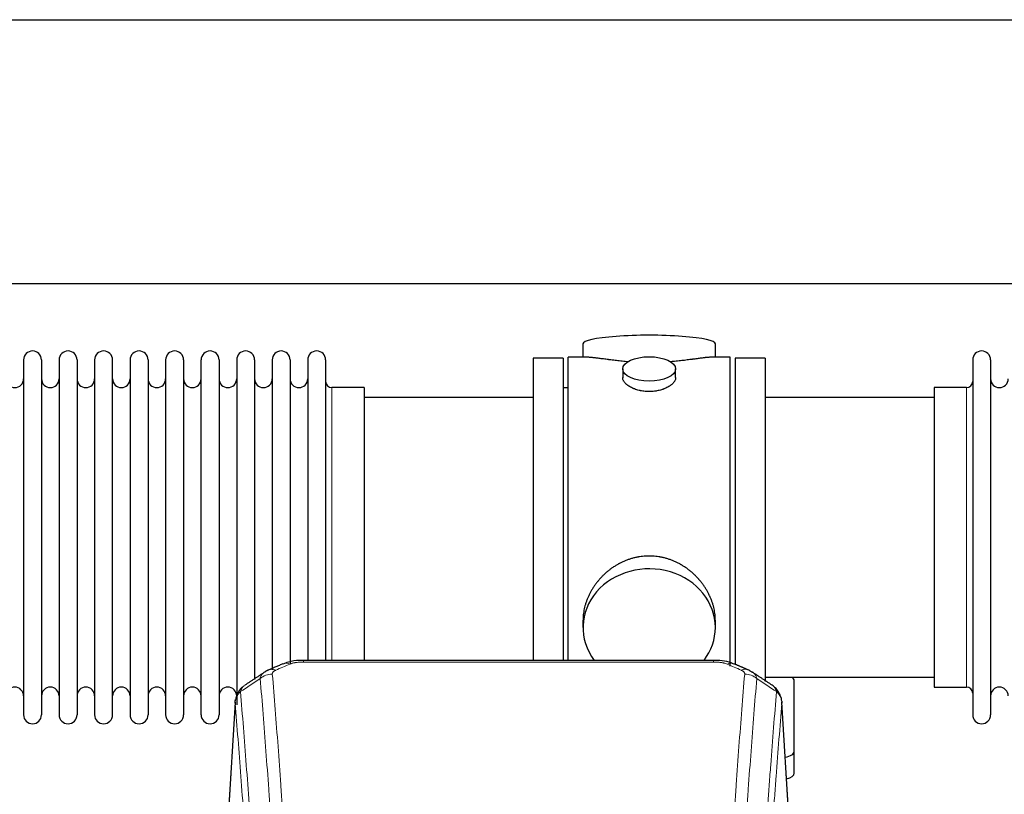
# Model space of a CAD drawing. Header units: inches. Extents: x 0 to 23760, y -13 to 16800.
# Tile 240 of 256: x 19139 to 19699, y 14304 to 14744. Entities that reach past the tile are written whole.
import ezdxf

# ---------------------------------------------------------------- set-up
doc = ezdxf.new("R2010")
doc.units = ezdxf.units.IN
doc.layers.add('1', color=7, linetype='Continuous', true_color=0xffffff)

msp = doc.modelspace()

# ---------------------------------------------------------------- linework, layer by layer
at = {"layer": '1', "color": 2, "linetype": 'Continuous', "lineweight": 25}
for p, q in [((17126.356, 14744.332), (21268.123, 14744.332)), ((17194.155, 14594.332), (21268.123, 14594.332)), ((19459.483, 14559.99), (19459.483, 14552.37)), ((19534.763, 14552.37), (19534.763, 14559.99)), ((19141.323, 14550.84), (19141.323, 14349.04)), ((19151.523, 14550.84), (19151.523, 14349.04)), ((19161.523, 14550.84), (19161.523, 14349.04)), ((19171.723, 14550.84), (19171.723, 14349.04)), ((19181.723, 14550.84), (19181.723, 14349.04)), ((19191.923, 14349.04), (19191.923, 14550.84)), ((19201.923, 14550.84), (19201.923, 14349.04)), ((19212.123, 14550.84), (19212.123, 14349.04)), ((19222.123, 14550.84), (19222.123, 14496.53)), ((19232.323, 14550.84), (19232.323, 14496.53)), ((19242.323, 14496.53), (19242.323, 14550.84)), ((19252.523, 14550.84), (19252.523, 14496.53)), ((19262.523, 14550.84), (19262.523, 14496.53)), ((19272.723, 14550.84), (19272.723, 14496.53)), ((19282.723, 14550.84), (19282.723, 14496.53)), ((19292.923, 14550.84), (19292.923, 14496.53)), ((19302.923, 14550.84), (19302.923, 14496.53)), ((19313.123, 14550.84), (19313.123, 14496.53)), ((19431.123, 14551.94), (19431.123, 14449.94)), ((19448.123, 14551.94), (19431.123, 14551.94)), ((19448.123, 14551.94), (19448.123, 14449.94)), ((19462.47, 14552.37), (19451.123, 14552.37)), ((19451.123, 14449.94), (19451.123, 14552.37)), ((19543.123, 14552.37), (19531.827, 14552.37)), ((19543.123, 14449.94), (19543.123, 14552.37)), ((19563.123, 14551.94), (19546.123, 14551.94)), ((19546.123, 14551.94), (19546.123, 14378.021)), ((19563.123, 14551.94), (19563.123, 14367.923)), ((19681.123, 14550.84), (19681.123, 14349.04)), ((19691.323, 14550.84), (19691.323, 14349.04)), ((19482.075, 14545.737), (19482.075, 14540.772)), ((19512.171, 14540.794), (19512.171, 14545.737)), ((19335.123, 14535.09), (19316.623, 14535.09)), ((19335.123, 14535.09), (19335.123, 14489.258)), ((19451.123, 14534.94), (19448.123, 14534.94)), ((19677.623, 14535.09), (19659.123, 14535.09)), ((19659.123, 14535.09), (19659.123, 14364.79)), ((19431.123, 14529.44), (19335.123, 14529.44)), ((19659.123, 14529.44), (19563.123, 14529.44)), ((19222.123, 14496.53), (19222.123, 14349.04)), ((19232.323, 14496.53), (19232.323, 14349.04)), ((19242.323, 14349.04), (19242.323, 14496.53)), ((19252.523, 14496.53), (19252.523, 14349.04)), ((19262.523, 14496.53), (19262.523, 14354.71)), ((19272.723, 14496.53), (19272.723, 14369.215)), ((19282.723, 14496.53), (19282.723, 14374.707)), ((19292.923, 14496.53), (19292.923, 14378.194)), ((19302.923, 14496.53), (19302.923, 14380.021)), ((19313.123, 14496.53), (19313.123, 14380.021)), ((19335.123, 14489.258), (19335.123, 14380.02)), ((19431.123, 14449.94), (19431.123, 14380.021)), ((19448.123, 14449.94), (19448.123, 14380.021)), ((19451.123, 14380.02), (19451.123, 14449.94)), ((19543.123, 14376.733), (19543.123, 14449.94)), ((19459.483, 14402.711), (19459.483, 14398.686)), ((19534.763, 14398.686), (19534.763, 14402.709)), ((19533.709, 14380.025), (19300.537, 14380.025)), ((19563.123, 14370.44), (19659.123, 14370.44)), ((19579.623, 14328.34), (19579.623, 14368.414)), ((19659.123, 14364.79), (19677.623, 14364.79)), ((19261.605, 14356.228), (19256.355, 14269.592)), ((19577.891, 14269.592), (19572.641, 14356.229)), ((19579.623, 14315.922), (19579.623, 14328.34))]:
    msp.add_line(p, q, dxfattribs=at)
at = {"layer": '1', "color": 110, "linetype": 'Continuous', "lineweight": 13}
for p, q in [((19316.623, 14535.09), (19316.623, 14489.258)), ((19677.623, 14535.09), (19677.623, 14364.79)), ((19316.623, 14489.258), (19316.623, 14380.02)), ((19300.537, 14380.025), (19300.537, 14379.072)), ((19533.709, 14379.072), (19300.537, 14379.072)), ((19533.709, 14380.023), (19533.709, 14379.072)), ((19261.607, 14355.606), (19256.359, 14269.016)), ((19577.887, 14269.016), (19572.639, 14355.606))]:
    msp.add_line(p, q, dxfattribs=at)
at = {"layer": '1', "color": 2, "linetype": 'Continuous', "lineweight": 25}
for centre, radius, start, end in [((19146.423, 14550.84), 5.1, 0, 180), ((19166.623, 14550.84), 5.1, 0, 180), ((19186.823, 14550.84), 5.1, 0, 180), ((19207.023, 14550.84), 5.1, 0, 180), ((19227.223, 14550.84), 5.1, 0, 180), ((19247.423, 14550.84), 5.1, 0, 180), ((19267.623, 14550.84), 5.1, 0, 180), ((19287.823, 14550.84), 5.1, 0, 180), ((19308.023, 14550.84), 5.1, 0, 180), ((19686.223, 14550.84), 5.1, 0, 180), ((19136.323, 14540.09), 5, 180, 0), ((19156.523, 14540.09), 5, 180, 0), ((19176.723, 14540.09), 5, 180, 0), ((19196.923, 14540.09), 5, 180, 0), ((19217.123, 14540.09), 5, 180, 0), ((19237.323, 14540.09), 5, 180, 0), ((19257.523, 14540.09), 5, 180, 0), ((19277.723, 14540.09), 5, 180, 0), ((19297.923, 14540.09), 5, 180, 0), ((19316.623, 14538.59), 3.5, 180, 270), ((19677.623, 14538.59), 3.5, 270, 0), ((19696.323, 14540.09), 5, 180, 0), ((19136.323, 14359.79), 5, 0, 180), ((19156.523, 14359.79), 5, 0, 180), ((19176.723, 14359.79), 5, 0, 180), ((19196.923, 14359.79), 5, 0, 180), ((19217.123, 14359.79), 5, 0, 180), ((19237.323, 14359.79), 5, 0, 180), ((19257.523, 14359.79), 5, 0, 180), ((19677.623, 14361.29), 3.5, 0, 90), ((19696.323, 14359.79), 5, 0, 180), ((19146.423, 14349.04), 5.1, 180, 0), ((19166.623, 14349.04), 5.1, 180, 0), ((19186.823, 14349.04), 5.1, 180, 0), ((19207.023, 14349.04), 5.1, 180, 0), ((19227.223, 14349.04), 5.1, 180, 0), ((19247.423, 14349.04), 5.1, 180, 0), ((19686.223, 14349.04), 5.1, 180, 0)]:
    msp.add_arc(centre, radius, start, end, dxfattribs=at)
for centre, major_axis, ratio, start_param, end_param in [((19497.123, 14559.99), (37.64, 0), 0.1305262, 0, 3.1415927), ((19497.123, 14398.686), (37.64, 0), 0.8870108, 0, 3.7346664), ((19497.123, 14398.686), (37.64, 0), 0.8870108, 5.6900133, 6.2831853), ((19549.476, 14365.405), (3.975, 9.176), 0.6408251, 6.1305215, 6.2828467), ((19571.623, 14368.414), (-8, 0), 0.4617486, 3.1415927, 3.722063), ((19571.623, 14328.34), (-8, 0), 0.4617486, 1.9439586, 3.1415927), ((19571.623, 14315.922), (-8, 0), 0.4617486, 2.0459273, 3.1415927)]:
    msp.add_ellipse(centre, major_axis=major_axis, ratio=ratio, start_param=start_param, end_param=end_param, dxfattribs=at)
msp.add_ellipse((19497.123, 14545.737), major_axis=(15.048, 0), ratio=0.4617486, dxfattribs=at)
at = {"layer": '1', "color": 110, "linetype": 'Continuous', "lineweight": 13}
for centre, major_axis, ratio, start_param, end_param in [((19284.77, 14365.405), (3.975, -9.176), 0.6408251, 2.5472213, 3.141301), ((19292.778, 14368.862), (3.953, -9.186), 0.6419268, 2.5510147, 3.1418997), ((19541.468, 14368.862), (-3.953, -9.186), 0.6419268, 3.1410059, 3.7321706), ((19549.476, 14365.405), (3.975, 9.176), 0.6408251, 6.2828467, 6.8775566), ((19282.798, 14363.212), (-9.964, -0.842), 0.9013977, 4.6363308, 5.3961502), ((19551.449, 14363.212), (-9.964, 0.842), 0.9013977, 4.0286278, 4.7884472)]:
    msp.add_ellipse(centre, major_axis=major_axis, ratio=ratio, start_param=start_param, end_param=end_param, dxfattribs=at)
at = {"layer": '1', "color": 2, "linetype": 'Continuous', "lineweight": 25}
for points, knots in [([(19485.251, 14549.781), (19485.249, 14549.781), (19485.246, 14549.782), (19485.17, 14549.788), (19485.096, 14549.794), (19484.949, 14549.805), (19484.728, 14549.823), (19483.923, 14549.89), (19482.627, 14550.007), (19480.945, 14550.174), (19479.308, 14550.351), (19477.715, 14550.536), (19476.165, 14550.727), (19475.161, 14550.855), (19474.543, 14550.936), (19474.42, 14550.952), (19474.175, 14550.984), (19473.81, 14551.032), (19473.451, 14551.08), (19472.742, 14551.175), (19471.818, 14551.301), (19470.496, 14551.481), (19469.238, 14551.652), (19468.044, 14551.811), (19467.29, 14551.908), (19466.741, 14551.976), (19466.471, 14552.009), (19466.206, 14552.04), (19466.031, 14552.061), (19465.945, 14552.071), (19465.515, 14552.12), (19464.855, 14552.191), (19463.947, 14552.276), (19463.119, 14552.335), (19462.482, 14552.363), (19462.126, 14552.369), (19462.004, 14552.37)], [0, 0, 0, 0, 0.0002215, 0.0002215, 0.0071429, 0.0071429, 0.0140642, 0.027907, 0.083278, 0.1386489, 0.1940199, 0.2493909, 0.3047619, 0.3601329, 0.3601329, 0.3739756, 0.3739756, 0.3878184, 0.4155039, 0.4155039, 0.4708749, 0.5262458, 0.5816168, 0.6369878, 0.6923588, 0.6923588, 0.7200443, 0.733887, 0.733887, 0.7477298, 0.7477298, 0.8031008, 0.8584718, 0.9138427, 0.9692137, 1, 1, 1, 1]), ([(19532.248, 14552.37), (19532.123, 14552.369), (19531.766, 14552.363), (19531.125, 14552.335), (19530.293, 14552.275), (19529.682, 14552.218), (19529.283, 14552.178), (19529.203, 14552.17), (19529.04, 14552.153), (19528.794, 14552.126), (19528.541, 14552.098), (19528.027, 14552.039), (19527.32, 14551.954), (19526.192, 14551.81), (19524.997, 14551.651), (19523.736, 14551.479), (19522.85, 14551.358), (19522.169, 14551.265), (19521.824, 14551.219), (19521.472, 14551.171), (19521.236, 14551.139), (19521.118, 14551.124), (19520.523, 14551.044), (19519.556, 14550.916), (19518.059, 14550.724), (19516.515, 14550.534), (19514.924, 14550.35), (19513.286, 14550.173), (19512.162, 14550.061), (19511.306, 14549.98), (19510.875, 14549.94), (19510.439, 14549.902), (19510.221, 14549.883), (19510.148, 14549.876), (19510.002, 14549.864), (19509.715, 14549.84), (19509.427, 14549.816), (19509.212, 14549.799)], [0, 0, 0, 0, 0.0313476, 0.0871263, 0.142905, 0.1986836, 0.1986836, 0.2126283, 0.2126283, 0.226573, 0.2544623, 0.2544623, 0.310241, 0.3660196, 0.4217983, 0.477577, 0.5333556, 0.5333556, 0.561245, 0.5751896, 0.5751896, 0.5891343, 0.5891343, 0.644913, 0.7006917, 0.7564703, 0.812249, 0.8680277, 0.9238063, 0.9238063, 0.9516957, 0.9656403, 0.9656403, 0.9726127, 0.9726127, 0.979585, 1, 1, 1, 1]), ([(19497.123, 14532.862), (19496.625, 14532.862), (19496.132, 14532.877), (19495.153, 14532.934), (19494.668, 14532.977), (19493.705, 14533.09), (19493.228, 14533.161), (19492.637, 14533.266), (19492.46, 14533.299), (19492.283, 14533.334), (19492.166, 14533.357), (19492.107, 14533.37), (19491.815, 14533.431), (19491.584, 14533.483), (19490.901, 14533.648), (19490.458, 14533.77), (19489.594, 14534.037), (19489.173, 14534.182), (19488.56, 14534.416), (19488.359, 14534.497), (19488.061, 14534.622), (19487.963, 14534.664), (19487.816, 14534.729), (19487.768, 14534.751), (19487.671, 14534.794), (19487.238, 14534.992), (19486.828, 14535.2), (19486.135, 14535.584), (19485.806, 14535.784), (19485.184, 14536.196), (19484.891, 14536.409), (19484.547, 14536.684), (19484.48, 14536.739), (19484.347, 14536.851), (19484.282, 14536.907), (19484.091, 14537.075), (19483.969, 14537.188), (19483.621, 14537.529), (19483.412, 14537.758), (19483.036, 14538.221), (19482.87, 14538.455), (19482.655, 14538.808), (19482.589, 14538.926), (19482.514, 14539.075), (19482.499, 14539.104), (19482.47, 14539.164), (19482.456, 14539.194), (19482.415, 14539.283), (19482.39, 14539.342), (19482.269, 14539.638), (19482.196, 14539.872), (19482.1, 14540.336), (19482.076, 14540.565), (19482.075, 14540.796), (19482.075, 14540.799), (19482.075, 14540.802)], [0, 0, 0, 0, 0.0624454, 0.0624454, 0.1248907, 0.1248907, 0.1873361, 0.1873361, 0.2029474, 0.2107531, 0.2107531, 0.2185588, 0.2185588, 0.2497814, 0.2497814, 0.3122268, 0.3122268, 0.3746722, 0.3746722, 0.4058948, 0.4058948, 0.4215062, 0.4215062, 0.4293119, 0.4293119, 0.4371175, 0.4995629, 0.4995629, 0.5620082, 0.5620082, 0.6244536, 0.6244536, 0.6400649, 0.6400649, 0.6556763, 0.6556763, 0.686899, 0.686899, 0.7493443, 0.7493443, 0.8117897, 0.8117897, 0.8430124, 0.8430124, 0.850818, 0.850818, 0.8586237, 0.8586237, 0.874235, 0.874235, 0.9366804, 0.9366804, 0.9991258, 0.9991258, 1, 1, 1, 1]), ([(19512.171, 14540.798), (19512.171, 14540.57), (19512.147, 14540.34), (19512.051, 14539.877), (19511.98, 14539.644), (19511.789, 14539.175), (19511.67, 14538.939), (19511.491, 14538.644), (19511.454, 14538.585), (19511.395, 14538.496), (19511.375, 14538.466), (19511.335, 14538.407), (19511.233, 14538.259), (19511.121, 14538.112), (19510.839, 14537.763), (19510.629, 14537.533), (19510.168, 14537.081), (19509.916, 14536.858), (19509.507, 14536.53), (19509.365, 14536.422), (19509.144, 14536.261), (19509.07, 14536.208), (19508.917, 14536.102), (19508.84, 14536.049), (19508.448, 14535.789), (19508.118, 14535.588), (19507.426, 14535.204), (19507.063, 14535.02), (19506.306, 14534.669), (19505.912, 14534.503), (19505.449, 14534.326), (19505.397, 14534.306), (19505.294, 14534.267), (19505.241, 14534.248), (19505.084, 14534.191), (19504.768, 14534.079), (19504.447, 14533.974), (19503.797, 14533.773), (19503.354, 14533.651), (19502.449, 14533.431), (19501.988, 14533.334), (19501.28, 14533.207), (19501.042, 14533.168), (19500.681, 14533.114), (19500.56, 14533.097), (19500.318, 14533.065), (19500.196, 14533.05), (19499.589, 14532.978), (19499.1, 14532.935), (19498.116, 14532.877), (19497.621, 14532.862), (19497.123, 14532.862)], [0, 0, 0, 0, 0.0621483, 0.0621483, 0.1246718, 0.1246718, 0.1871952, 0.1871952, 0.2028261, 0.2028261, 0.2106415, 0.2106415, 0.2184569, 0.2497186, 0.2497186, 0.3122421, 0.3122421, 0.3747655, 0.3747655, 0.4060273, 0.4060273, 0.4216581, 0.4216581, 0.437289, 0.437289, 0.4998124, 0.4998124, 0.5623359, 0.5623359, 0.6248593, 0.6248593, 0.6326748, 0.6326748, 0.6404902, 0.6404902, 0.656121, 0.6873828, 0.6873828, 0.7499062, 0.7499062, 0.8124297, 0.8124297, 0.8436914, 0.8436914, 0.8593222, 0.8593222, 0.8749531, 0.8749531, 0.9374766, 0.9374766, 1, 1, 1, 1]), ([(19534.763, 14402.673), (19534.762, 14403.206), (19534.747, 14403.742), (19534.703, 14404.561), (19534.679, 14404.911), (19534.649, 14405.262), (19534.636, 14405.403), (19534.63, 14405.474), (19534.609, 14405.685), (19534.537, 14406.389), (19534.364, 14407.652), (19534.043, 14409.329), (19533.635, 14410.999), (19533.139, 14412.66), (19532.555, 14414.314), (19532.107, 14415.41), (19531.809, 14416.093), (19531.748, 14416.23), (19531.625, 14416.502), (19531.438, 14416.909), (19531.244, 14417.313), (19530.846, 14418.117), (19530.29, 14419.175), (19529.382, 14420.727), (19528.399, 14422.242), (19527.342, 14423.719), (19526.588, 14424.678), (19526.003, 14425.388), (19525.805, 14425.623), (19525.503, 14425.973), (19525.402, 14426.089), (19525.198, 14426.32), (19524.684, 14426.895), (19523.733, 14427.901), (19522.409, 14429.179), (19521.028, 14430.396), (19519.59, 14431.55), (19518.095, 14432.64), (19517.06, 14433.323), (19516.269, 14433.819), (19516.003, 14433.981), (19515.667, 14434.18), (19515.599, 14434.22), (19515.464, 14434.299), (19515.262, 14434.417), (19514.516, 14434.841), (19513.281, 14435.495), (19511.601, 14436.282), (19509.888, 14436.983), (19508.142, 14437.599), (19506.363, 14438.127), (19505.153, 14438.42), (19504.238, 14438.616), (19503.931, 14438.677), (19503.546, 14438.749), (19503.468, 14438.764), (19503.314, 14438.791), (19503.082, 14438.832), (19502.233, 14438.974), (19500.844, 14439.158), (19498.991, 14439.305), (19497.137, 14439.355), (19495.283, 14439.307), (19493.428, 14439.161), (19492.191, 14438.998), (19491.418, 14438.874), (19491.263, 14438.849), (19490.954, 14438.795), (19490.491, 14438.712), (19490.031, 14438.62), (19489.116, 14438.425), (19487.907, 14438.133), (19486.124, 14437.606), (19484.373, 14436.989), (19482.653, 14436.285), (19481.527, 14435.758), (19480.69, 14435.34), (19480.412, 14435.198), (19480.067, 14435.015), (19479.929, 14434.941), (19479.654, 14434.792), (19478.903, 14434.377), (19477.7, 14433.663), (19476.152, 14432.641), (19474.659, 14431.552), (19473.219, 14430.396), (19471.833, 14429.175), (19470.944, 14428.317), (19470.455, 14427.822), (19470.4, 14427.767), (19470.292, 14427.656), (19470.238, 14427.6), (19470.077, 14427.433), (19469.757, 14427.098), (19469.444, 14426.759), (19468.826, 14426.075), (19468.028, 14425.149), (19466.902, 14423.717), (19465.849, 14422.244), (19464.866, 14420.731), (19463.956, 14419.177), (19463.399, 14418.114), (19463.066, 14417.441), (19463, 14417.306), (19462.87, 14417.036), (19462.678, 14416.63), (19462.494, 14416.223), (19462.138, 14415.408), (19461.692, 14414.317), (19461.11, 14412.669), (19460.615, 14411.012), (19460.206, 14409.345), (19459.885, 14407.668), (19459.73, 14406.544), (19459.653, 14405.839), (19459.638, 14405.698), (19459.611, 14405.416), (19459.573, 14404.995), (19459.545, 14404.575), (19459.499, 14403.75), (19459.484, 14403.208), (19459.483, 14402.668)], [0, 0, 0, 0, 0.0151373, 0.0151373, 0.0229562, 0.0249109, 0.0249109, 0.0268656, 0.0268656, 0.030775, 0.0464127, 0.0620504, 0.0776881, 0.0933258, 0.1089635, 0.1246012, 0.1246012, 0.1285107, 0.1285107, 0.1324201, 0.1402389, 0.1402389, 0.1558766, 0.1715144, 0.1871521, 0.2027898, 0.2184275, 0.2184275, 0.2262463, 0.2262463, 0.2301558, 0.2301558, 0.2340652, 0.2497029, 0.2653406, 0.2809783, 0.296616, 0.3122537, 0.3278914, 0.3278914, 0.3357103, 0.3357103, 0.337665, 0.337665, 0.3396197, 0.3435291, 0.3591668, 0.3748045, 0.3904422, 0.4060799, 0.4217176, 0.4373554, 0.4373554, 0.4451742, 0.4451742, 0.4471289, 0.4471289, 0.4490836, 0.4529931, 0.4686308, 0.4842685, 0.4999062, 0.5155439, 0.5311816, 0.5468193, 0.5468193, 0.5507287, 0.5507287, 0.5546381, 0.562457, 0.562457, 0.5780947, 0.5937324, 0.6093701, 0.6250078, 0.6406455, 0.6406455, 0.6484644, 0.6484644, 0.6504191, 0.6523738, 0.6562832, 0.6719209, 0.6875586, 0.7031963, 0.7188341, 0.7344718, 0.7501095, 0.7501095, 0.7520642, 0.7520642, 0.7540189, 0.7540189, 0.7579283, 0.7657472, 0.7657472, 0.7813849, 0.7970226, 0.8126603, 0.828298, 0.8439357, 0.8595734, 0.8595734, 0.8634828, 0.8634828, 0.8673923, 0.8752111, 0.8752111, 0.8908488, 0.9064865, 0.9221242, 0.9377619, 0.9533996, 0.9690373, 0.9690373, 0.9729468, 0.9729468, 0.9768562, 0.984675, 0.984675, 1, 1, 1, 1]), ([(19301.836, 14380.008), (19300.61, 14380.049), (19297.267, 14379.973), (19292.723, 14379.577), (19289.876, 14378.326), (19288.917, 14377.809)], [0, 0, 0, 0, 0.2687142, 0.745195, 1, 1, 1, 1]), ([(19545.366, 14377.936), (19544.858, 14378.205), (19542.766, 14379.188), (19538.798, 14379.836), (19535.363, 14379.984), (19533.706, 14379.907)], [0, 0, 0, 0, 0.1493816, 0.6028795, 1, 1, 1, 1]), ([(19554.299, 14374.087), (19554.589, 14373.972), (19554.866, 14373.847), (19555.195, 14373.678), (19555.26, 14373.644), (19555.388, 14373.574), (19555.451, 14373.539), (19555.638, 14373.431), (19555.758, 14373.356), (19555.878, 14373.277), (19555.881, 14373.275), (19555.885, 14373.273)], [0, 0, 0, 0, 0.496586, 0.496586, 0.6207325, 0.6207325, 0.744879, 0.744879, 0.9931719, 0.9931719, 1, 1, 1, 1]), ([(19266.549, 14365.416), (19266.028, 14365.043), (19264.971, 14364.134), (19263.607, 14362.351), (19262.554, 14360.196), (19262.138, 14358.67), (19262.003, 14357.896)], [0, 0, 0, 0, 0.2123708, 0.4683651, 0.7393635, 1, 1, 1, 1]), ([(19572.557, 14356.889), (19572.445, 14357.839), (19572.002, 14359.678), (19570.71, 14362.293), (19569.028, 14364.391), (19567.738, 14365.434), (19567.116, 14365.854)], [0, 0, 0, 0, 0.2790385, 0.5536712, 0.8024065, 1, 1, 1, 1]), ([(19261.607, 14355.606), (19261.606, 14355.618), (19261.605, 14355.641), (19261.603, 14355.676), (19261.602, 14355.711), (19261.6, 14355.746), (19261.599, 14355.781), (19261.598, 14355.816), (19261.597, 14355.851), (19261.597, 14355.886), (19261.597, 14355.921), (19261.597, 14355.956), (19261.597, 14355.99), (19261.598, 14356.025), (19261.598, 14356.059), (19261.599, 14356.094), (19261.601, 14356.128), (19261.602, 14356.163), (19261.604, 14356.197), (19261.606, 14356.231), (19261.608, 14356.266), (19261.61, 14356.3), (19261.613, 14356.334), (19261.616, 14356.368), (19261.619, 14356.402), (19261.622, 14356.436), (19261.625, 14356.47), (19261.629, 14356.504), (19261.633, 14356.537), (19261.637, 14356.571), (19261.642, 14356.605), (19261.647, 14356.638), (19261.651, 14356.672), (19261.657, 14356.705), (19261.662, 14356.738), (19261.668, 14356.772), (19261.673, 14356.805), (19261.679, 14356.838), (19261.686, 14356.871), (19261.692, 14356.904), (19261.699, 14356.937), (19261.706, 14356.97), (19261.713, 14357.003), (19261.72, 14357.036), (19261.728, 14357.068), (19261.736, 14357.101), (19261.744, 14357.134), (19261.752, 14357.166), (19261.76, 14357.199), (19261.769, 14357.231), (19261.778, 14357.263), (19261.787, 14357.295), (19261.797, 14357.328), (19261.806, 14357.36), (19261.816, 14357.392), (19261.826, 14357.424), (19261.836, 14357.455), (19261.847, 14357.487), (19261.857, 14357.519), (19261.868, 14357.551), (19261.879, 14357.582), (19261.891, 14357.614), (19261.902, 14357.645), (19261.914, 14357.677), (19261.924, 14357.703), (19261.93, 14357.718), (19261.932, 14357.724)], [0, 0, 0, 0, 0.0160287, 0.0320483, 0.0480589, 0.0640604, 0.080053, 0.0960364, 0.1120109, 0.1279763, 0.1439327, 0.1598801, 0.1758184, 0.1917478, 0.2076681, 0.2235794, 0.2394817, 0.255375, 0.2712593, 0.2871346, 0.3030009, 0.3188582, 0.3347065, 0.3505458, 0.3663762, 0.3821975, 0.3980099, 0.4138133, 0.4296077, 0.4453931, 0.4611696, 0.4769371, 0.4926957, 0.5084453, 0.5241859, 0.5399176, 0.5556403, 0.5713541, 0.5870589, 0.6027548, 0.6184418, 0.6341198, 0.6497889, 0.6654491, 0.6811003, 0.6967426, 0.712376, 0.7280004, 0.743616, 0.7592226, 0.7748203, 0.7904091, 0.8059891, 0.8215601, 0.8371222, 0.8526754, 0.8682197, 0.8837552, 0.8992817, 0.9147994, 0.9303082, 0.9458081, 0.9612991, 0.9767813, 0.9922546, 1, 1, 1, 1]), ([(19572.556, 14356.896), (19572.567, 14356.839), (19572.622, 14356.531), (19572.65, 14356.194), (19572.649, 14355.888), (19572.648, 14355.818), (19572.646, 14355.748), (19572.643, 14355.677), (19572.64, 14355.63), (19572.639, 14355.606)], [0, 0, 0, 0, 0.135601, 0.730798, 0.7844814, 0.8382432, 0.8920836, 0.9460025, 1, 1, 1, 1])]:
    msp.add_open_spline(points, degree=3, knots=knots, dxfattribs=at)
for points, degree in [([(19288.825, 14378.044), (19280.795, 14374.575)], 1), ([(19553.451, 14374.58), (19549.435, 14376.323), (19545.421, 14378.041)], 2), ([(19278.405, 14373.302), (19272.775, 14369.581), (19267.153, 14365.87)], 2), ([(19280.826, 14374.509), (19279.463, 14374.205), (19278.474, 14373.275)], 2), ([(19567.093, 14365.869), (19561.479, 14369.576), (19555.856, 14373.293)], 2)]:
    msp.add_open_spline(points, degree=degree, dxfattribs=at)
at = {"layer": '1', "color": 110, "linetype": 'Continuous', "lineweight": 13}
for points in [[(19292.778, 14377.905), (19290.109, 14376.752), (19287.44, 14375.594), (19284.77, 14374.433)], [(19549.476, 14374.433), (19546.807, 14375.594), (19544.137, 14376.752), (19541.468, 14377.905)], [(19275.914, 14369.642), (19272.162, 14367.166), (19268.411, 14364.693), (19264.663, 14362.222)], [(19569.584, 14362.222), (19565.835, 14364.693), (19562.084, 14367.166), (19558.332, 14369.642)]]:
    msp.add_open_spline(points, degree=3, dxfattribs=at)
for points, knots in [([(19292.778, 14377.905), (19292.904, 14377.959), (19293.034, 14378.011), (19293.235, 14378.086), (19293.303, 14378.111), (19293.441, 14378.159), (19293.511, 14378.182), (19293.863, 14378.297), (19294.158, 14378.379), (19294.768, 14378.53), (19295.084, 14378.597), (19295.491, 14378.672), (19295.574, 14378.687), (19295.738, 14378.715), (19295.821, 14378.729), (19296.069, 14378.769), (19296.235, 14378.793), (19296.737, 14378.861), (19297.074, 14378.9), (19297.753, 14378.964), (19298.096, 14378.991), (19298.785, 14379.032), (19299.133, 14379.047), (19299.832, 14379.067), (19300.183, 14379.072), (19300.537, 14379.072)], [0, 0, 0, 0, 0.0625, 0.0625, 0.09375, 0.09375, 0.125, 0.125, 0.25, 0.25, 0.375, 0.375, 0.40625, 0.40625, 0.4375, 0.4375, 0.5, 0.5, 0.625, 0.625, 0.75, 0.75, 0.875, 0.875, 1, 1, 1, 1]), ([(19533.709, 14379.072), (19534.063, 14379.072), (19534.416, 14379.067), (19534.857, 14379.054), (19534.945, 14379.052), (19535.122, 14379.045), (19535.21, 14379.042), (19535.473, 14379.03), (19535.648, 14379.021), (19536.17, 14378.989), (19536.515, 14378.963), (19537.197, 14378.897), (19537.535, 14378.858), (19538.203, 14378.767), (19538.532, 14378.714), (19538.898, 14378.646), (19538.939, 14378.638), (19539.019, 14378.623), (19539.14, 14378.599), (19539.418, 14378.541), (19539.649, 14378.488), (19540.104, 14378.375), (19540.395, 14378.293), (19540.952, 14378.112), (19541.217, 14378.013), (19541.468, 14377.905)], [0, 0, 0, 0, 0.125, 0.125, 0.15625, 0.15625, 0.1875, 0.1875, 0.25, 0.25, 0.375, 0.375, 0.5, 0.5, 0.625, 0.625, 0.640625, 0.640625, 0.65625, 0.6875, 0.75, 0.75, 0.875, 0.875, 1, 1, 1, 1]), ([(19275.914, 14369.642), (19275.951, 14369.887), (19276.004, 14370.125), (19276.092, 14370.416), (19276.111, 14370.474), (19276.15, 14370.589), (19276.171, 14370.646), (19276.237, 14370.816), (19276.285, 14370.927), (19276.441, 14371.255), (19276.683, 14371.677), (19276.991, 14372.069), (19277.247, 14372.351), (19277.359, 14372.466), (19277.477, 14372.578), (19277.525, 14372.623), (19277.549, 14372.645), (19277.623, 14372.711), (19277.673, 14372.755), (19277.927, 14372.969), (19278.145, 14373.131), (19278.387, 14373.29), (19278.395, 14373.295), (19278.404, 14373.301)], [0, 0, 0, 0, 0.1656246, 0.1656246, 0.2070308, 0.2070308, 0.2484369, 0.2484369, 0.3312492, 0.3312492, 0.4968738, 0.6624984, 0.6624984, 0.7453108, 0.7660138, 0.7660138, 0.7867169, 0.7867169, 0.8281231, 0.8281231, 0.9937477, 0.9937477, 1, 1, 1, 1]), ([(19287.889, 14187.204), (19287.45, 14195.772), (19286.559, 14212.671), (19285.637, 14229.094), (19284.934, 14241.232), (19284.698, 14245.249), (19284.221, 14253.222), (19283.981, 14257.179), (19283.255, 14268.96), (19282.763, 14276.693), (19282.139, 14286.206), (19282.013, 14288.101), (19281.762, 14291.875), (19281.383, 14297.513), (19281, 14303.081), (19280.228, 14314.122), (19279.184, 14328.595), (19277.575, 14349.555), (19276.473, 14363.03), (19275.914, 14369.642)], [0, 0, 0, 0, 0.125, 0.25, 0.25, 0.3125, 0.3125, 0.375, 0.375, 0.5, 0.5, 0.53125, 0.53125, 0.5625, 0.625, 0.625, 0.75, 0.875, 1, 1, 1, 1]), ([(19282.798, 14372.232), (19282.789, 14372.334), (19282.791, 14372.436), (19282.809, 14372.563), (19282.813, 14372.589), (19282.822, 14372.639), (19282.828, 14372.665), (19282.847, 14372.741), (19282.863, 14372.791), (19282.918, 14372.941), (19282.966, 14373.04), (19283.087, 14373.234), (19283.159, 14373.33), (19283.285, 14373.472), (19283.33, 14373.518), (19283.402, 14373.588), (19283.427, 14373.611), (19283.478, 14373.657), (19283.505, 14373.68), (19283.639, 14373.793), (19283.757, 14373.88), (19284.013, 14374.048), (19284.151, 14374.129), (19284.446, 14374.286), (19284.603, 14374.361), (19284.77, 14374.433)], [0, 0, 0, 0, 0.125, 0.125, 0.15625, 0.15625, 0.1875, 0.1875, 0.25, 0.25, 0.375, 0.375, 0.5, 0.5, 0.5625, 0.5625, 0.59375, 0.59375, 0.625, 0.625, 0.75, 0.75, 0.875, 0.875, 1, 1, 1, 1]), ([(19282.798, 14372.232), (19283.355, 14365.612), (19284.456, 14352.122), (19286.063, 14331.137), (19287.106, 14316.648), (19287.876, 14305.593), (19288.259, 14300.019), (19288.637, 14294.375), (19288.889, 14290.596), (19289.014, 14288.699), (19289.637, 14279.175), (19290.128, 14271.433), (19290.854, 14259.638), (19291.094, 14255.676), (19291.569, 14247.694), (19291.805, 14243.672), (19292.508, 14231.52), (19293.428, 14215.077), (19294.318, 14198.159), (19294.756, 14189.58)], [0, 0, 0, 0, 0.125, 0.25, 0.375, 0.375, 0.4375, 0.46875, 0.46875, 0.5, 0.5, 0.625, 0.625, 0.6875, 0.6875, 0.75, 0.75, 0.875, 1, 1, 1, 1]), ([(19539.49, 14189.58), (19539.928, 14198.159), (19540.818, 14215.077), (19541.739, 14231.52), (19542.441, 14243.672), (19542.677, 14247.694), (19543.153, 14255.676), (19543.392, 14259.638), (19544.118, 14271.433), (19544.609, 14279.175), (19545.233, 14288.699), (19545.358, 14290.596), (19545.609, 14294.375), (19545.987, 14300.019), (19546.37, 14305.593), (19547.141, 14316.648), (19548.183, 14331.137), (19549.79, 14352.122), (19550.891, 14365.612), (19551.449, 14372.232)], [0, 0, 0, 0, 0.125, 0.25, 0.25, 0.3125, 0.3125, 0.375, 0.375, 0.5, 0.5, 0.53125, 0.53125, 0.5625, 0.625, 0.625, 0.75, 0.875, 1, 1, 1, 1]), ([(19558.332, 14369.642), (19557.774, 14363.03), (19556.672, 14349.555), (19555.062, 14328.595), (19554.018, 14314.122), (19553.247, 14303.081), (19552.863, 14297.513), (19552.485, 14291.875), (19552.233, 14288.101), (19552.108, 14286.206), (19551.483, 14276.693), (19550.991, 14268.96), (19550.265, 14257.179), (19550.025, 14253.222), (19549.549, 14245.249), (19549.312, 14241.232), (19548.609, 14229.094), (19547.687, 14212.671), (19546.796, 14195.772), (19546.358, 14187.204)], [0, 0, 0, 0, 0.125, 0.25, 0.375, 0.375, 0.4375, 0.46875, 0.46875, 0.5, 0.5, 0.625, 0.625, 0.6875, 0.6875, 0.75, 0.75, 0.875, 1, 1, 1, 1]), ([(19549.476, 14374.433), (19549.643, 14374.361), (19549.801, 14374.285), (19549.987, 14374.187), (19550.024, 14374.167), (19550.096, 14374.126), (19550.131, 14374.106), (19550.236, 14374.044), (19550.303, 14374.002), (19550.495, 14373.876), (19550.73, 14373.702), (19550.92, 14373.518), (19551.046, 14373.376), (19551.085, 14373.329), (19551.14, 14373.256), (19551.157, 14373.232), (19551.191, 14373.183), (19551.207, 14373.158), (19551.282, 14373.035), (19551.33, 14372.936), (19551.403, 14372.737), (19551.428, 14372.637), (19551.455, 14372.435), (19551.457, 14372.334), (19551.449, 14372.232)], [0, 0, 0, 0, 0.125, 0.125, 0.15625, 0.15625, 0.1875, 0.1875, 0.25, 0.25, 0.375, 0.5, 0.5, 0.5625, 0.5625, 0.59375, 0.59375, 0.625, 0.625, 0.75, 0.75, 0.875, 0.875, 1, 1, 1, 1]), ([(19555.885, 14373.273), (19556.114, 14373.122), (19556.545, 14372.8), (19556.915, 14372.444), (19557.171, 14372.161), (19557.252, 14372.065), (19557.369, 14371.917), (19557.406, 14371.867), (19557.48, 14371.767), (19557.515, 14371.716), (19557.688, 14371.46), (19557.808, 14371.248), (19558.016, 14370.812), (19558.189, 14370.362), (19558.295, 14369.887), (19558.332, 14369.642)], [0, 0, 0, 0, 0.1647526, 0.331802, 0.331802, 0.4153268, 0.4153268, 0.4570892, 0.4570892, 0.4988515, 0.4988515, 0.665901, 0.665901, 0.8329505, 1, 1, 1, 1]), ([(19264.663, 14362.222), (19264.791, 14362.746), (19264.97, 14363.236), (19265.426, 14364.134), (19265.704, 14364.542), (19266.192, 14365.089), (19266.366, 14365.26), (19266.732, 14365.574), (19266.923, 14365.717), (19267.124, 14365.85)], [0, 0, 0, 0, 0.335226, 0.335226, 0.6704519, 0.6704519, 0.8380649, 0.8380649, 1, 1, 1, 1]), ([(19567.123, 14365.849), (19567.324, 14365.717), (19567.514, 14365.573), (19567.88, 14365.26), (19568.054, 14365.089), (19568.542, 14364.542), (19568.82, 14364.134), (19569.276, 14363.236), (19569.455, 14362.746), (19569.584, 14362.222)], [0, 0, 0, 0, 0.1617419, 0.1617419, 0.3293935, 0.3293935, 0.6646968, 0.6646968, 1, 1, 1, 1]), ([(19261.607, 14355.606), (19261.637, 14356.212), (19261.727, 14356.817), (19261.95, 14357.71), (19262.039, 14358.005), (19262.245, 14358.588), (19262.362, 14358.875), (19262.623, 14359.439), (19262.767, 14359.716), (19263.082, 14360.257), (19263.251, 14360.521), (19263.616, 14361.035), (19263.81, 14361.284), (19264.22, 14361.766), (19264.436, 14361.999), (19264.663, 14362.222)], [0, 0, 0, 0, 0.25, 0.25, 0.375, 0.375, 0.5, 0.5, 0.625, 0.625, 0.75, 0.75, 0.875, 0.875, 1, 1, 1, 1]), ([(19264.663, 14362.222), (19265.234, 14355.531), (19266.362, 14341.888), (19268.007, 14320.647), (19269.073, 14305.968), (19269.862, 14294.764), (19270.253, 14289.114), (19270.704, 14282.436), (19270.897, 14279.557), (19271.025, 14277.633), (19271.089, 14276.669), (19271.408, 14271.839), (19271.787, 14265.995), (19272.225, 14259.095), (19272.412, 14256.12), (19272.536, 14254.133), (19272.598, 14253.137), (19273.154, 14244.159), (19274.127, 14227.952), (19275.537, 14202.899), (19276.446, 14185.703), (19276.892, 14176.982)], [0, 0, 0, 0, 0.125, 0.25, 0.375, 0.375, 0.4375, 0.46875, 0.484375, 0.484375, 0.5, 0.5, 0.5625, 0.59375, 0.609375, 0.609375, 0.625, 0.625, 0.75, 0.875, 1, 1, 1, 1]), ([(19557.354, 14176.982), (19557.41, 14178.072), (19557.466, 14179.16), (19557.578, 14181.333), (19557.747, 14184.586), (19558.142, 14192.136), (19558.486, 14198.538), (19559.179, 14211.247), (19560.119, 14227.945), (19561.578, 14252.246), (19562.582, 14267.951), (19563.156, 14276.645), (19563.22, 14277.609), (19563.348, 14279.533), (19563.54, 14282.413), (19563.992, 14289.092), (19564.383, 14294.744), (19564.712, 14299.415), (19564.778, 14300.347), (19564.91, 14302.207), (19565.108, 14304.991), (19565.573, 14311.445), (19565.976, 14316.903), (19566.787, 14327.722), (19567.885, 14341.887), (19569.012, 14355.531), (19569.584, 14362.222)], [0, 0, 0, 0, 0.015625, 0.015625, 0.03125, 0.0625, 0.125, 0.125, 0.25, 0.375, 0.5, 0.5, 0.515625, 0.515625, 0.53125, 0.5625, 0.625, 0.625, 0.640625, 0.640625, 0.65625, 0.6875, 0.75, 0.75, 0.875, 1, 1, 1, 1]), ([(19569.584, 14362.222), (19569.81, 14361.999), (19570.026, 14361.766), (19570.437, 14361.284), (19570.631, 14361.035), (19570.995, 14360.521), (19571.165, 14360.257), (19571.479, 14359.716), (19571.623, 14359.439), (19571.885, 14358.875), (19572.002, 14358.588), (19572.208, 14358.005), (19572.297, 14357.71), (19572.519, 14356.817), (19572.609, 14356.212), (19572.639, 14355.606)], [0, 0, 0, 0, 0.125, 0.125, 0.25, 0.25, 0.375, 0.375, 0.5, 0.5, 0.625, 0.625, 0.75, 0.75, 1, 1, 1, 1]), ([(19273.802, 14170.92), (19273.358, 14179.614), (19272.452, 14196.756), (19271.045, 14221.73), (19270.075, 14237.888), (19269.52, 14246.838), (19269.458, 14247.831), (19269.335, 14249.812), (19269.149, 14252.778), (19268.712, 14259.657), (19268.333, 14265.483), (19268.015, 14270.299), (19267.952, 14271.26), (19267.824, 14273.178), (19267.632, 14276.049), (19267.182, 14282.707), (19266.792, 14288.34), (19266.006, 14299.511), (19264.942, 14314.148), (19263.301, 14335.329), (19262.177, 14348.933), (19261.607, 14355.606)], [0, 0, 0, 0, 0.125, 0.25, 0.375, 0.375, 0.390625, 0.390625, 0.40625, 0.4375, 0.5, 0.5, 0.515625, 0.515625, 0.53125, 0.5625, 0.625, 0.625, 0.75, 0.875, 1, 1, 1, 1]), ([(19572.639, 14355.606), (19572.069, 14348.933), (19570.945, 14335.327), (19569.85, 14321.203), (19569.041, 14310.415), (19568.639, 14304.972), (19568.176, 14298.537), (19567.978, 14295.761), (19567.846, 14293.906), (19567.781, 14292.977), (19567.453, 14288.32), (19567.063, 14282.684), (19566.612, 14276.025), (19566.421, 14273.154), (19566.293, 14271.235), (19566.229, 14270.274), (19565.657, 14261.606), (19564.655, 14245.949), (19563.201, 14221.723), (19561.794, 14196.755), (19560.889, 14179.614), (19560.444, 14170.92)], [0, 0, 0, 0, 0.125, 0.25, 0.25, 0.3125, 0.34375, 0.359375, 0.359375, 0.375, 0.375, 0.4375, 0.46875, 0.484375, 0.484375, 0.5, 0.5, 0.625, 0.75, 0.875, 1, 1, 1, 1])]:
    msp.add_open_spline(points, degree=3, knots=knots, dxfattribs=at)

doc.saveas('drawing.dxf')
